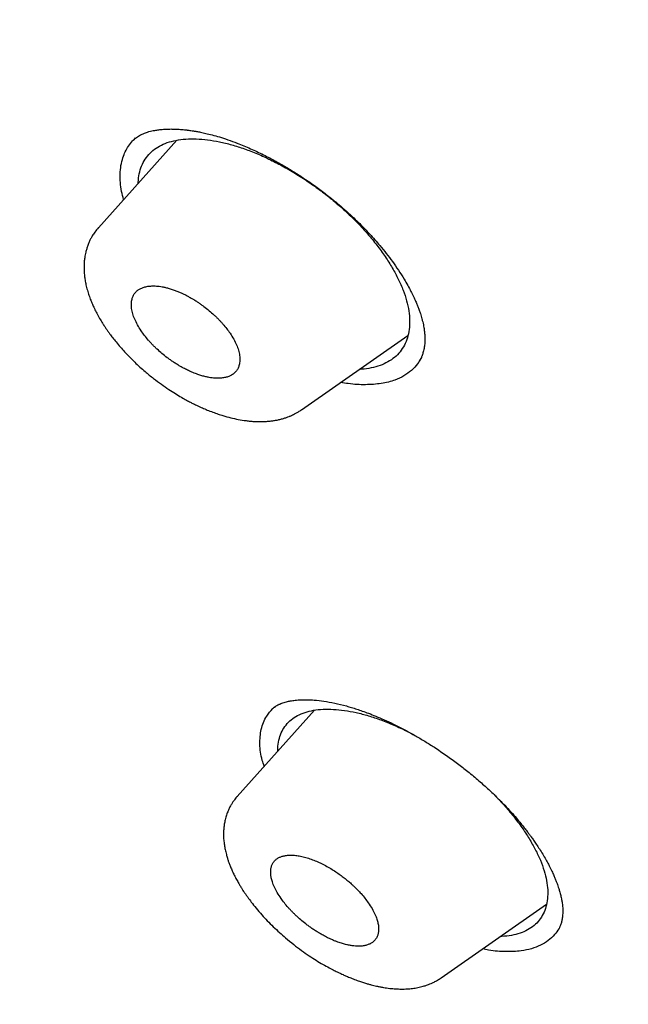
# Model space of a CAD drawing. Header units: millimetres. Extents: x 8 to 601, y 12 to 948.
# Tile 26 of 125: x 525 to 534, y 332 to 346. Entities that reach past the tile are written whole.
import ezdxf

# ---------------------------------------------------------------- set-up
doc = ezdxf.new("R2010")
doc.units = ezdxf.units.MM

msp = doc.modelspace()

# ---------------------------------------------------------------- linework, layer by layer
at = {"color": 7, "linetype": 'Continuous', "lineweight": 30}
for p, q in [((526.841, 344.096), (526.836, 344.091)), ((527.445, 344.084), (526.326, 342.834)), ((529.226, 340.234), (530.744, 341.297)), ((529.411, 335.944), (528.308, 334.712)), ((528.841, 335.988), (528.855, 335.999)), ((531.22, 332.122), (532.722, 333.174))]:
    msp.add_line(p, q, dxfattribs=at)
for points, knots in [([(546.31, 319.917), (546.414, 320.603), (546.621, 321.969), (546.63, 324.249), (546.489, 326.623), (546.21, 329.082), (545.791, 331.861), (545.206, 334.973), (544.448, 338.418), (543.505, 342.325), (542.383, 346.691), (541.162, 351.491), (539.875, 356.343), (538.436, 361.307), (537.042, 365.565), (535.764, 369.067), (534.688, 371.764), (533.463, 374.538), (532.048, 377.395), (530.493, 380.167), (528.807, 382.82), (527.026, 385.31), (525.063, 387.733), (522.988, 390.04), (520.858, 392.223), (518.345, 394.629), (515.447, 397.208), (512.175, 399.906), (508.912, 402.43), (505.667, 404.796), (502.447, 406.995), (499.265, 409.024), (496.13, 410.904), (493.032, 412.693), (489.945, 414.469), (486.867, 416.174), (483.815, 417.75), (480.813, 419.147), (477.885, 420.345), (475.044, 421.346), (472.303, 422.114), (469.989, 422.546), (468.089, 422.689), (466.567, 422.614), (465.194, 422.297), (464.031, 421.679), (463.132, 420.734), (462.45, 419.448), (461.999, 417.891), (461.884, 416.638), (461.829, 416.041)], [0, 0, 0, 0, 0.019898, 0.0396, 0.059164, 0.078622, 0.098012, 0.12334, 0.148581, 0.17373, 0.20787, 0.241963, 0.276211, 0.310624, 0.345209, 0.362608, 0.380134, 0.39781, 0.415671, 0.433755, 0.448995, 0.464411, 0.479836, 0.49507, 0.51012, 0.525029, 0.547188, 0.569187, 0.591087, 0.612948, 0.634795, 0.656565, 0.678193, 0.699626, 0.721058, 0.742686, 0.764457, 0.7863, 0.808166, 0.830063, 0.852062, 0.874222, 0.88913, 0.904182, 0.919413, 0.934843, 0.95025, 0.965501, 0.983579, 1, 1, 1, 1]), ([(544.101, 319.878), (544.186, 320.426), (544.357, 321.522), (544.405, 323.329), (544.343, 325.217), (544.175, 327.181), (543.925, 329.2), (543.545, 331.658), (542.994, 334.581), (542.241, 337.983), (541.364, 341.596), (540.38, 345.404), (539.346, 349.383), (538.284, 353.383), (537.143, 357.436), (535.878, 361.565), (534.681, 365.084), (533.614, 367.955), (532.744, 370.143), (531.787, 372.367), (530.725, 374.631), (529.537, 376.933), (528.317, 379.071), (527.089, 381.024), (525.891, 382.779), (524.595, 384.513), (523.059, 386.396), (521.273, 388.395), (519.254, 390.481), (517.052, 392.606), (514.679, 394.755), (512.145, 396.911), (509.6, 398.956), (507.056, 400.902), (504.307, 402.905), (501.364, 404.924), (498.239, 406.927), (495.143, 408.789), (492.07, 410.567), (489.007, 412.327), (485.964, 414.006), (482.962, 415.547), (480.214, 416.816), (477.723, 417.839), (475.479, 418.657), (473.301, 419.335), (471.201, 419.853), (469.312, 420.167), (467.644, 420.277), (466.197, 420.191), (465.011, 419.908), (464.08, 419.45), (463.376, 418.869), (462.806, 418.135), (462.314, 417.174), (461.937, 415.959), (461.7, 414.479), (461.609, 412.881), (461.637, 411.193), (461.761, 409.436), (462.028, 407.026), (462.513, 403.918), (463.277, 400.079), (464.173, 396.167), (465.154, 392.214), (466.166, 388.247), (467.144, 384.488), (468.132, 380.902), (469.144, 377.483), (470.265, 374.006), (471.363, 370.901), (472.399, 368.189), (473.336, 365.891), (474.36, 363.556), (475.474, 361.184), (476.317, 359.572), (476.739, 358.765)], [0, 0, 0, 0, 0.011709, 0.0234, 0.035079, 0.046745, 0.058401, 0.070053, 0.08835, 0.106637, 0.124908, 0.145647, 0.166375, 0.187119, 0.207887, 0.228673, 0.249479, 0.259892, 0.270315, 0.28075, 0.291198, 0.301658, 0.31213, 0.319994, 0.327864, 0.335737, 0.343609, 0.354092, 0.364563, 0.37502, 0.38755, 0.400066, 0.41258, 0.425091, 0.437599, 0.45323, 0.468841, 0.484431, 0.499999, 0.515569, 0.531166, 0.546782, 0.562408, 0.574915, 0.587424, 0.599934, 0.612454, 0.624987, 0.635443, 0.645912, 0.656393, 0.664263, 0.672136, 0.680006, 0.687871, 0.698343, 0.708803, 0.71925, 0.729685, 0.740108, 0.750521, 0.771326, 0.792113, 0.81288, 0.833624, 0.854353, 0.875091, 0.892532, 0.909986, 0.927451, 0.944927, 0.955919, 0.966921, 0.977933, 0.988958, 1, 1, 1, 1]), ([(492.139, 410.008), (492.234, 409.953), (492.422, 409.845), (492.696, 409.687), (492.957, 409.536), (493.206, 409.392), (493.44, 409.256), (493.66, 409.128), (493.867, 409.008), (494.06, 408.895), (494.243, 408.789), (494.413, 408.689), (494.572, 408.596), (494.718, 408.51), (494.853, 408.431), (494.981, 408.356), (495.107, 408.282), (495.37, 408.127), (495.773, 407.888), (496.32, 407.562), (497.019, 407.141), (497.867, 406.625), (498.864, 406.006), (499.696, 405.478), (500.363, 405.047), (500.865, 404.719), (501.373, 404.384), (501.889, 404.04), (502.417, 403.683), (502.834, 403.399), (503.136, 403.191), (503.319, 403.064), (503.504, 402.936), (503.691, 402.806), (503.88, 402.674), (504.068, 402.543), (504.251, 402.413), (504.429, 402.288), (504.598, 402.168), (504.758, 402.054), (504.907, 401.947), (505.044, 401.849), (505.175, 401.755), (505.313, 401.655), (505.465, 401.545), (505.636, 401.422), (505.817, 401.29), (506.009, 401.149), (506.212, 401), (506.519, 400.775), (506.923, 400.476), (507.399, 400.119), (507.85, 399.778), (508.279, 399.451), (508.706, 399.123), (509.276, 398.682), (509.987, 398.123), (510.668, 397.579), (511.179, 397.167), (511.523, 396.887), (511.876, 396.597), (512.185, 396.342), (512.449, 396.123), (512.663, 395.944), (512.875, 395.766), (513.079, 395.594), (513.268, 395.433), (513.442, 395.285), (513.601, 395.15), (513.745, 395.026), (513.881, 394.91), (514.017, 394.792), (514.163, 394.665), (514.323, 394.526), (514.5, 394.372), (514.695, 394.201), (514.905, 394.016), (515.195, 393.759), (515.556, 393.437), (515.978, 393.055), (516.386, 392.682), (516.784, 392.314), (517.175, 391.949), (517.622, 391.527), (518.125, 391.045), (518.683, 390.501), (519.238, 389.951), (519.789, 389.394), (520.336, 388.83), (520.839, 388.301), (521.299, 387.807), (521.718, 387.349), (522.133, 386.888), (522.543, 386.421), (522.95, 385.951), (523.345, 385.483), (523.729, 385.02), (524.1, 384.561), (524.464, 384.1), (524.823, 383.637), (525.175, 383.171), (525.523, 382.701), (525.869, 382.224), (526.155, 381.819), (526.383, 381.49), (526.555, 381.24), (526.722, 380.994), (526.88, 380.759), (527.026, 380.539), (527.159, 380.336), (527.27, 380.165), (527.36, 380.026), (527.432, 379.914), (527.503, 379.804), (527.576, 379.689), (527.655, 379.564), (527.742, 379.426), (527.835, 379.276), (527.941, 379.105), (528.059, 378.912), (528.188, 378.698), (528.321, 378.477), (528.478, 378.212), (528.654, 377.912), (528.858, 377.558), (529.065, 377.193), (529.275, 376.818), (529.498, 376.411), (529.735, 375.972), (529.984, 375.5), (530.223, 375.036), (530.489, 374.511), (530.779, 373.924), (531.091, 373.274), (531.394, 372.627), (531.688, 371.981), (531.912, 371.476), (532.073, 371.109), (532.172, 370.879), (532.272, 370.647), (532.371, 370.414), (532.47, 370.179), (532.567, 369.947), (532.66, 369.72), (532.746, 369.51), (532.825, 369.317), (532.896, 369.14), (532.964, 368.972), (533.028, 368.812), (533.09, 368.656), (533.153, 368.496), (533.223, 368.317), (533.301, 368.117), (533.387, 367.894), (533.478, 367.658), (533.57, 367.414), (533.663, 367.167), (533.797, 366.81), (533.967, 366.346), (534.167, 365.795), (534.354, 365.267), (534.53, 364.766), (534.7, 364.273), (534.866, 363.786), (535.082, 363.145), (535.344, 362.351), (535.668, 361.347), (536, 360.288), (536.339, 359.176), (536.675, 358.044), (537.008, 356.891), (537.339, 355.718), (537.662, 354.55), (537.977, 353.387), (538.354, 351.97), (538.789, 350.301), (539.283, 348.381), (539.675, 346.852), (539.968, 345.712), (540.161, 344.96), (540.353, 344.21), (540.544, 343.459), (540.734, 342.705), (540.888, 342.093), (541.005, 341.619), (541.088, 341.285), (541.172, 340.943), (541.241, 340.659), (541.295, 340.435), (541.335, 340.273), (541.373, 340.113), (541.41, 339.959), (541.445, 339.815), (541.476, 339.684), (541.504, 339.566), (541.529, 339.46), (541.552, 339.363), (541.574, 339.27), (541.596, 339.175), (541.619, 339.077), (541.644, 338.973), (541.67, 338.863), (541.697, 338.747), (541.725, 338.626), (541.755, 338.496), (541.787, 338.358), (541.82, 338.212), (541.869, 337.998), (541.932, 337.723), (542.006, 337.393), (542.076, 337.075), (542.144, 336.77), (542.208, 336.473), (542.299, 336.051), (542.415, 335.5), (542.57, 334.741), (542.734, 333.907), (542.903, 333), (543.061, 332.101), (543.208, 331.21), (543.341, 330.327), (543.433, 329.654), (543.494, 329.183), (543.527, 328.912), (543.559, 328.642), (543.59, 328.372), (543.619, 328.101), (543.65, 327.794), (543.684, 327.448), (543.71, 327.145), (543.729, 326.915), (543.74, 326.766), (543.75, 326.624), (543.759, 326.498), (543.767, 326.387), (543.773, 326.289), (543.779, 326.197), (543.784, 326.113), (543.788, 326.032), (543.793, 325.945), (543.798, 325.848), (543.803, 325.738), (543.809, 325.618), (543.814, 325.489), (543.819, 325.351), (543.824, 325.205), (543.829, 325.055), (543.832, 324.905), (543.835, 324.757), (543.837, 324.611), (543.839, 324.409), (543.839, 324.153), (543.836, 323.845), (543.829, 323.538), (543.82, 323.288), (543.81, 323.092), (543.802, 322.953), (543.794, 322.813), (543.785, 322.692), (543.778, 322.595), (543.772, 322.523), (543.767, 322.459), (543.762, 322.404), (543.758, 322.358), (543.754, 322.321), (543.751, 322.29), (543.749, 322.259), (543.745, 322.225), (543.741, 322.184), (543.736, 322.139), (543.731, 322.085), (543.724, 322.023), (543.715, 321.95), (543.705, 321.866), (543.693, 321.773), (543.68, 321.669), (543.664, 321.556), (543.645, 321.433), (543.624, 321.3), (543.6, 321.158), (543.572, 321.008), (543.542, 320.851), (543.507, 320.686), (543.468, 320.513), (543.439, 320.396), (543.424, 320.336)], [0, 0, 0, 0, 0.002938, 0.005744, 0.008416, 0.010954, 0.01336, 0.015593, 0.017697, 0.019674, 0.021521, 0.023275, 0.024894, 0.026381, 0.027734, 0.029011, 0.030294, 0.031584, 0.037035, 0.042605, 0.048243, 0.05831, 0.068375, 0.07844, 0.083473, 0.088505, 0.093571, 0.098743, 0.104025, 0.109422, 0.111232, 0.113057, 0.114897, 0.116752, 0.118621, 0.120505, 0.122344, 0.12408, 0.125789, 0.127385, 0.128868, 0.130239, 0.131503, 0.132795, 0.134387, 0.136086, 0.137893, 0.139807, 0.141828, 0.143949, 0.14894, 0.153834, 0.158122, 0.162355, 0.166586, 0.170816, 0.179275, 0.187729, 0.191056, 0.194457, 0.197959, 0.201564, 0.203665, 0.205798, 0.20795, 0.209988, 0.211882, 0.213599, 0.215177, 0.216614, 0.217911, 0.219231, 0.22069, 0.222288, 0.224025, 0.225993, 0.228114, 0.230325, 0.234713, 0.23896, 0.243065, 0.247039, 0.250986, 0.254935, 0.260647, 0.26636, 0.272072, 0.277784, 0.283494, 0.289203, 0.293688, 0.298176, 0.302666, 0.307161, 0.311663, 0.316169, 0.320461, 0.324745, 0.329025, 0.333302, 0.337578, 0.341862, 0.346212, 0.350639, 0.352896, 0.355173, 0.357442, 0.359577, 0.361563, 0.363399, 0.365086, 0.366159, 0.367161, 0.368103, 0.369121, 0.370252, 0.371497, 0.372855, 0.374326, 0.37614, 0.378098, 0.380157, 0.382191, 0.385316, 0.388358, 0.391872, 0.395271, 0.398605, 0.403002, 0.407324, 0.411572, 0.415796, 0.421831, 0.427868, 0.433908, 0.439951, 0.446025, 0.448184, 0.450361, 0.452558, 0.454773, 0.457007, 0.459253, 0.461425, 0.463497, 0.465273, 0.466968, 0.468582, 0.470116, 0.471579, 0.473103, 0.474728, 0.47675, 0.47891, 0.481208, 0.483611, 0.486014, 0.488411, 0.494028, 0.499591, 0.504631, 0.509572, 0.51442, 0.519241, 0.524064, 0.533537, 0.54301, 0.554287, 0.565565, 0.576843, 0.588926, 0.60101, 0.613094, 0.625177, 0.63726, 0.657399, 0.677538, 0.697679, 0.70559, 0.713502, 0.721413, 0.729324, 0.737258, 0.74531, 0.748786, 0.752327, 0.755962, 0.759692, 0.761397, 0.763122, 0.764863, 0.766526, 0.768057, 0.769455, 0.770721, 0.771855, 0.772858, 0.773836, 0.774846, 0.775887, 0.776994, 0.77821, 0.779421, 0.780722, 0.782116, 0.7836, 0.785176, 0.786826, 0.790513, 0.794075, 0.797511, 0.800821, 0.804011, 0.807169, 0.814613, 0.822056, 0.832126, 0.842195, 0.852263, 0.862331, 0.872398, 0.882466, 0.885623, 0.88878, 0.891937, 0.895094, 0.898271, 0.901536, 0.905986, 0.910596, 0.912451, 0.914274, 0.915988, 0.91759, 0.918864, 0.920057, 0.921171, 0.922206, 0.923162, 0.924138, 0.92539, 0.926753, 0.928227, 0.929812, 0.931544, 0.933391, 0.935293, 0.937177, 0.939044, 0.940894, 0.942728, 0.94675, 0.950689, 0.954666, 0.958762, 0.960602, 0.962465, 0.964352, 0.966249, 0.967345, 0.968329, 0.969199, 0.969957, 0.970603, 0.971091, 0.971487, 0.971883, 0.97236, 0.972915, 0.97355, 0.974265, 0.975148, 0.976173, 0.977347, 0.97867, 0.980144, 0.981767, 0.983541, 0.985466, 0.987542, 0.989769, 0.992105, 0.994588, 0.997219, 1, 1, 1, 1]), ([(526.832, 344.094), (526.84, 344.101), (526.854, 344.114), (526.881, 344.133), (526.912, 344.152), (526.939, 344.166), (526.963, 344.177), (526.986, 344.186), (527.014, 344.196), (527.049, 344.207), (527.089, 344.217), (527.135, 344.226), (527.19, 344.235), (527.252, 344.241), (527.315, 344.244), (527.374, 344.245), (527.428, 344.243), (527.476, 344.241), (527.518, 344.238), (527.552, 344.234), (527.577, 344.232), (527.598, 344.229), (527.619, 344.226), (527.648, 344.222), (527.685, 344.217), (527.73, 344.209), (527.789, 344.198), (527.863, 344.182), (527.953, 344.16), (528.057, 344.13), (528.176, 344.092), (528.261, 344.06), (528.306, 344.044)], [0, 0, 0, 0, 0.042924, 0.083043, 0.120096, 0.151524, 0.176688, 0.199017, 0.224932, 0.259574, 0.294994, 0.330472, 0.372676, 0.419763, 0.462736, 0.501234, 0.535209, 0.564645, 0.589535, 0.609854, 0.625586, 0.633219, 0.644966, 0.661019, 0.681382, 0.706063, 0.735067, 0.775583, 0.822336, 0.875324, 0.934546, 1, 1, 1, 1]), ([(526.686, 343.236), (526.676, 343.276), (526.655, 343.36), (526.639, 343.482), (526.635, 343.605), (526.647, 343.724), (526.673, 343.829), (526.709, 343.922), (526.755, 344.002), (526.804, 344.067), (526.843, 344.102), (526.858, 344.116)], [0, 0, 0, 0, 0.105876, 0.224198, 0.346201, 0.471944, 0.601455, 0.70779, 0.816535, 0.927691, 1, 1, 1, 1]), ([(526.896, 343.471), (526.897, 343.496), (526.899, 343.564), (526.922, 343.663), (526.964, 343.769), (527.025, 343.861), (527.103, 343.94), (527.197, 344.004), (527.308, 344.052), (527.434, 344.085), (527.572, 344.103), (527.723, 344.105), (527.884, 344.092), (528.053, 344.064), (528.229, 344.021), (528.411, 343.964), (528.535, 343.914), (528.597, 343.889)], [0, 0, 0, 0, 0.039982, 0.108663, 0.177277, 0.245807, 0.314251, 0.382635, 0.451046, 0.519563, 0.588197, 0.656915, 0.725661, 0.794369, 0.862994, 0.931521, 1, 1, 1, 1]), ([(528.305, 344.044), (528.37, 344.018), (528.495, 343.967), (528.68, 343.879), (528.857, 343.787), (529.024, 343.691), (529.18, 343.593), (529.335, 343.49), (529.485, 343.383), (529.63, 343.272), (529.758, 343.166), (529.871, 343.068), (529.969, 342.978), (530.054, 342.896), (530.13, 342.819), (530.202, 342.742), (530.274, 342.662), (530.353, 342.57), (530.438, 342.466), (530.527, 342.349), (530.612, 342.226), (530.684, 342.112), (530.743, 342.012), (530.787, 341.929), (530.824, 341.854), (530.854, 341.789), (530.877, 341.734), (530.894, 341.691), (530.906, 341.658), (530.915, 341.631), (530.925, 341.603), (530.935, 341.57), (530.946, 341.531), (530.956, 341.49), (530.966, 341.449), (530.974, 341.401), (530.981, 341.351), (530.986, 341.298), (530.987, 341.251), (530.987, 341.211), (530.985, 341.175), (530.981, 341.142), (530.976, 341.11), (530.969, 341.078), (530.961, 341.049), (530.954, 341.027), (530.949, 341.012), (530.944, 340.998), (530.936, 340.979), (530.924, 340.955), (530.907, 340.925), (530.892, 340.904), (530.884, 340.893)], [0, 0, 0, 0, 0.0408367, 0.0797669, 0.1167947, 0.1519153, 0.1851213, 0.2164064, 0.2514063, 0.2836359, 0.3131005, 0.3398075, 0.3637648, 0.3849786, 0.4038378, 0.4230987, 0.4432953, 0.4644246, 0.4921392, 0.5212913, 0.5518637, 0.5838355, 0.6059186, 0.6275919, 0.6468881, 0.6637688, 0.6782456, 0.6903291, 0.6986363, 0.7052657, 0.7120169, 0.7225521, 0.7335496, 0.7464295, 0.7593068, 0.7720037, 0.7908925, 0.8091229, 0.8257991, 0.8408574, 0.8545588, 0.8681723, 0.881102, 0.8966067, 0.9115654, 0.9233, 0.9293394, 0.9359636, 0.9463316, 0.9604696, 0.9783634, 1, 1, 1, 1]), ([(528.597, 343.889), (528.66, 343.862), (528.785, 343.806), (528.974, 343.707), (529.162, 343.597), (529.347, 343.476), (529.528, 343.346), (529.703, 343.206), (529.87, 343.058), (530.027, 342.904), (530.172, 342.746), (530.304, 342.585), (530.422, 342.422), (530.524, 342.26), (530.611, 342.1), (530.68, 341.943), (530.73, 341.791), (530.761, 341.645), (530.773, 341.508), (530.766, 341.38), (530.74, 341.262), (530.697, 341.155), (530.635, 341.061), (530.557, 340.98), (530.461, 340.915), (530.349, 340.865), (530.223, 340.831), (530.124, 340.814), (530.064, 340.814), (530.054, 340.813)], [0, 0, 0, 0, 0.038087, 0.076201, 0.114353, 0.152548, 0.190802, 0.229143, 0.267622, 0.306085, 0.344438, 0.382711, 0.420915, 0.459054, 0.497132, 0.53517, 0.573209, 0.61127, 0.649373, 0.68753, 0.725728, 0.763938, 0.80213, 0.840283, 0.8784, 0.916473, 0.954527, 0.992605, 1, 1, 1, 1]), ([(526.328, 342.836), (526.31, 342.815), (526.278, 342.777), (526.242, 342.722), (526.216, 342.675), (526.195, 342.631), (526.175, 342.583), (526.159, 342.533), (526.147, 342.488), (526.138, 342.449), (526.133, 342.417), (526.129, 342.389), (526.125, 342.358), (526.121, 342.305), (526.121, 342.239), (526.125, 342.166), (526.134, 342.1), (526.145, 342.034), (526.163, 341.962), (526.185, 341.889), (526.209, 341.821), (526.234, 341.758), (526.262, 341.696), (526.295, 341.629), (526.334, 341.558), (526.371, 341.494), (526.403, 341.444), (526.425, 341.411), (526.44, 341.388), (526.453, 341.37), (526.469, 341.347), (526.495, 341.311), (526.533, 341.261), (526.582, 341.199), (526.638, 341.132), (526.702, 341.061), (526.77, 340.989), (526.843, 340.916), (526.918, 340.846), (527.007, 340.768), (527.109, 340.685), (527.222, 340.6), (527.327, 340.528), (527.422, 340.467), (527.508, 340.415), (527.579, 340.375), (527.637, 340.344), (527.688, 340.319), (527.745, 340.291), (527.81, 340.261), (527.883, 340.23), (527.958, 340.2), (528.033, 340.174), (528.118, 340.146), (528.215, 340.12), (528.325, 340.095), (528.417, 340.081), (528.49, 340.073), (528.541, 340.068), (528.594, 340.066), (528.65, 340.065), (528.709, 340.067), (528.765, 340.072), (528.816, 340.078), (528.867, 340.086), (528.917, 340.097), (528.966, 340.11), (529.01, 340.124), (529.042, 340.136), (529.066, 340.146), (529.087, 340.155), (529.114, 340.168), (529.147, 340.185), (529.186, 340.207), (529.212, 340.225), (529.226, 340.234)], [0, 0, 0, 0, 0.019072, 0.034307, 0.045631, 0.056602, 0.070491, 0.082193, 0.094075, 0.103432, 0.110189, 0.116222, 0.123778, 0.132852, 0.153482, 0.170212, 0.183481, 0.198733, 0.21613, 0.23323, 0.249729, 0.262892, 0.277289, 0.292919, 0.309772, 0.326792, 0.337306, 0.345007, 0.349911, 0.353226, 0.357879, 0.367014, 0.379107, 0.394157, 0.412162, 0.428696, 0.447128, 0.466363, 0.484816, 0.502481, 0.529995, 0.555125, 0.577926, 0.598438, 0.616685, 0.632478, 0.643722, 0.653138, 0.664067, 0.679024, 0.69363, 0.709922, 0.725572, 0.740446, 0.763837, 0.786731, 0.810875, 0.823659, 0.834463, 0.845134, 0.858327, 0.872374, 0.885722, 0.897469, 0.908106, 0.920498, 0.932474, 0.943642, 0.952832, 0.95678, 0.961916, 0.968791, 0.97742, 0.987817, 1, 1, 1, 1]), ([(527.747, 340.739), (527.766, 340.732), (527.804, 340.72), (527.857, 340.706), (527.905, 340.696), (527.948, 340.689), (527.986, 340.686), (528.032, 340.684), (528.084, 340.686), (528.14, 340.695), (528.188, 340.709), (528.231, 340.73), (528.268, 340.757), (528.299, 340.791), (528.322, 340.83), (528.34, 340.878), (528.348, 340.938), (528.345, 341.008), (528.328, 341.083), (528.3, 341.161), (528.26, 341.243), (528.212, 341.321), (528.159, 341.393), (528.114, 341.448), (528.075, 341.492), (528.044, 341.525), (528.011, 341.558), (527.967, 341.6), (527.908, 341.652), (527.853, 341.696), (527.814, 341.724), (527.795, 341.738), (527.776, 341.751), (527.756, 341.765), (527.736, 341.778), (527.716, 341.792), (527.697, 341.803), (527.679, 341.814), (527.661, 341.825), (527.637, 341.838), (527.609, 341.854), (527.576, 341.871), (527.537, 341.89), (527.494, 341.91), (527.446, 341.931), (527.393, 341.95), (527.339, 341.967), (527.287, 341.981), (527.239, 341.991), (527.196, 341.998), (527.157, 342.002), (527.111, 342.004), (527.059, 342.002), (527.003, 341.994), (526.955, 341.979), (526.912, 341.959), (526.875, 341.932), (526.844, 341.899), (526.821, 341.86), (526.804, 341.812), (526.795, 341.753), (526.799, 341.682), (526.815, 341.608), (526.844, 341.529), (526.884, 341.447), (526.932, 341.369), (526.984, 341.296), (527.029, 341.241), (527.068, 341.197), (527.099, 341.164), (527.132, 341.131), (527.176, 341.089), (527.235, 341.037), (527.291, 340.992), (527.332, 340.962), (527.354, 340.946), (527.376, 340.93), (527.4, 340.915), (527.423, 340.899), (527.454, 340.88), (527.498, 340.853), (527.553, 340.823), (527.614, 340.793), (527.678, 340.764), (527.723, 340.748), (527.747, 340.739)], [0, 0, 0, 0, 0.012498, 0.024177, 0.035037, 0.045079, 0.054302, 0.062707, 0.079351, 0.095318, 0.110611, 0.125231, 0.141544, 0.15765, 0.173553, 0.189258, 0.209892, 0.230194, 0.250179, 0.269689, 0.289708, 0.310248, 0.326007, 0.342068, 0.350216, 0.358442, 0.366745, 0.375126, 0.390993, 0.408125, 0.412147, 0.416233, 0.420383, 0.424596, 0.428874, 0.433216, 0.437621, 0.440353, 0.444537, 0.449279, 0.455088, 0.461964, 0.469906, 0.478914, 0.48899, 0.500131, 0.512333, 0.523821, 0.534595, 0.544656, 0.554004, 0.562638, 0.579188, 0.595116, 0.610425, 0.625115, 0.641321, 0.657352, 0.673212, 0.688905, 0.709572, 0.729963, 0.750091, 0.769621, 0.789656, 0.810205, 0.825966, 0.842025, 0.850171, 0.858393, 0.866691, 0.875067, 0.891003, 0.908145, 0.912837, 0.917612, 0.92247, 0.927411, 0.932434, 0.937542, 0.94669, 0.960149, 0.971517, 0.984801, 1, 1, 1, 1]), ([(530.928, 340.965), (530.914, 340.94), (530.878, 340.877), (530.797, 340.795), (530.69, 340.716), (530.549, 340.65), (530.368, 340.604), (530.142, 340.589), (529.947, 340.596), (529.823, 340.62), (529.788, 340.627)], [0, 0, 0, 0, 0.080814, 0.202693, 0.324391, 0.445928, 0.608236, 0.771263, 0.934748, 1, 1, 1, 1]), ([(528.801, 335.959), (528.809, 335.966), (528.825, 335.979), (528.847, 335.994), (528.864, 336.005), (528.878, 336.013), (528.889, 336.019), (528.902, 336.025), (528.92, 336.034), (528.946, 336.044), (528.977, 336.055), (529.009, 336.064), (529.038, 336.071), (529.079, 336.079), (529.137, 336.088), (529.219, 336.094), (529.31, 336.095), (529.418, 336.089), (529.547, 336.074), (529.7, 336.047), (529.834, 336.014), (529.941, 335.983), (530.016, 335.959), (530.097, 335.932), (530.187, 335.899), (530.291, 335.858), (530.409, 335.807), (530.494, 335.767), (530.539, 335.746)], [0, 0, 0, 0, 0.037892, 0.068216, 0.090916, 0.10594, 0.117038, 0.130742, 0.147182, 0.174825, 0.206141, 0.234101, 0.257942, 0.27792, 0.328208, 0.381562, 0.43557, 0.48889, 0.56071, 0.635155, 0.712145, 0.745422, 0.778842, 0.812623, 0.850695, 0.894572, 0.944312, 1, 1, 1, 1]), ([(528.694, 335.143), (528.684, 335.172), (528.644, 335.285), (528.625, 335.465), (528.643, 335.68), (528.71, 335.848), (528.784, 335.932), (528.813, 335.965)], [0, 0, 0, 0, 0.079435, 0.31628, 0.561657, 0.824881, 1, 1, 1, 1]), ([(528.889, 335.361), (528.889, 335.384), (528.888, 335.449), (528.908, 335.544), (528.946, 335.646), (529.003, 335.735), (529.076, 335.81), (529.167, 335.87), (529.274, 335.915), (529.397, 335.945), (529.532, 335.96), (529.68, 335.959), (529.838, 335.943), (530.005, 335.913), (530.179, 335.867), (530.36, 335.808), (530.483, 335.757), (530.545, 335.731)], [0, 0, 0, 0, 0.0382873, 0.1070925, 0.1758153, 0.2444505, 0.3130065, 0.3815242, 0.4500754, 0.518726, 0.5874894, 0.6563334, 0.7252004, 0.7940278, 0.8627676, 0.9314072, 1, 1, 1, 1]), ([(530.537, 335.747), (530.589, 335.721), (530.691, 335.67), (530.841, 335.587), (530.984, 335.502), (531.136, 335.407), (531.292, 335.301), (531.451, 335.185), (531.606, 335.065), (531.755, 334.941), (531.895, 334.815), (532.018, 334.698), (532.124, 334.591), (532.214, 334.493), (532.291, 334.406), (532.353, 334.331), (532.404, 334.268), (532.445, 334.215), (532.478, 334.171), (532.509, 334.13), (532.542, 334.083), (532.58, 334.027), (532.624, 333.96), (532.67, 333.887), (532.712, 333.814), (532.753, 333.739), (532.789, 333.667), (532.82, 333.601), (532.843, 333.547), (532.862, 333.5), (532.878, 333.458), (532.893, 333.415), (532.908, 333.368), (532.923, 333.312), (532.936, 333.256), (532.944, 333.208), (532.95, 333.17), (532.953, 333.136), (532.956, 333.099), (532.956, 333.059), (532.954, 333.021), (532.951, 332.989), (532.945, 332.952), (532.936, 332.91), (532.924, 332.875), (532.914, 332.851), (532.907, 332.835), (532.897, 332.817), (532.885, 332.797), (532.875, 332.783), (532.87, 332.776)], [0, 0, 0, 0, 0.034835, 0.068376, 0.10064, 0.131637, 0.171004, 0.208143, 0.243064, 0.282054, 0.317883, 0.350568, 0.380126, 0.406567, 0.42988, 0.450027, 0.467083, 0.481239, 0.492659, 0.50223, 0.514659, 0.529938, 0.548055, 0.568961, 0.589713, 0.608463, 0.631366, 0.650386, 0.665547, 0.67888, 0.692163, 0.703653, 0.718653, 0.737714, 0.758664, 0.775656, 0.788387, 0.800255, 0.815265, 0.832642, 0.849317, 0.864989, 0.880467, 0.907516, 0.934235, 0.942667, 0.953223, 0.966304, 0.981899, 1, 1, 1, 1]), ([(530.545, 335.731), (530.607, 335.703), (530.707, 335.658), (530.808, 335.604), (530.846, 335.583)], [0, 0, 0, 0, 0.621537, 1, 1, 1, 1]), ([(528.31, 334.714), (528.296, 334.698), (528.272, 334.67), (528.242, 334.627), (528.221, 334.593), (528.206, 334.565), (528.19, 334.533), (528.171, 334.49), (528.15, 334.43), (528.133, 334.366), (528.121, 334.302), (528.115, 334.238), (528.112, 334.168), (528.115, 334.093), (528.124, 334.021), (528.136, 333.953), (528.151, 333.89), (528.166, 333.835), (528.181, 333.788), (528.198, 333.743), (528.219, 333.691), (528.244, 333.633), (528.274, 333.572), (528.306, 333.512), (528.338, 333.456), (528.366, 333.41), (528.389, 333.373), (528.41, 333.342), (528.432, 333.31), (528.465, 333.263), (528.513, 333.198), (528.58, 333.114), (528.656, 333.025), (528.739, 332.936), (528.822, 332.852), (528.91, 332.77), (529.007, 332.685), (529.112, 332.599), (529.224, 332.514), (529.332, 332.439), (529.434, 332.373), (529.53, 332.315), (529.605, 332.274), (529.658, 332.246), (529.691, 332.229), (529.719, 332.214), (529.744, 332.202), (529.765, 332.192), (529.79, 332.18), (529.824, 332.165), (529.871, 332.143), (529.933, 332.118), (530, 332.092), (530.066, 332.068), (530.125, 332.049), (530.175, 332.035), (530.218, 332.023), (530.258, 332.013), (530.299, 332.003), (530.346, 331.993), (530.409, 331.982), (530.486, 331.971), (530.571, 331.964), (530.653, 331.961), (530.733, 331.963), (530.812, 331.97), (530.876, 331.981), (530.925, 331.992), (530.959, 332.001), (530.987, 332.009), (531.013, 332.018), (531.042, 332.028), (531.078, 332.043), (531.121, 332.063), (531.17, 332.089), (531.202, 332.11), (531.22, 332.122)], [0, 0, 0, 0, 0.014442, 0.026468, 0.036037, 0.043122, 0.048811, 0.061754, 0.077127, 0.094306, 0.108929, 0.123267, 0.140417, 0.159478, 0.175731, 0.191246, 0.207903, 0.220078, 0.229893, 0.240291, 0.252811, 0.26715, 0.28155, 0.295922, 0.309764, 0.320963, 0.32919, 0.335624, 0.343393, 0.352748, 0.369935, 0.390748, 0.415185, 0.4359, 0.458215, 0.480002, 0.501006, 0.527642, 0.552699, 0.576225, 0.598253, 0.61881, 0.637641, 0.645464, 0.652393, 0.658427, 0.663565, 0.667808, 0.672151, 0.678816, 0.688937, 0.702005, 0.717342, 0.73142, 0.74374, 0.754838, 0.763884, 0.771558, 0.780324, 0.790412, 0.801832, 0.821717, 0.840896, 0.859005, 0.87824, 0.896001, 0.914409, 0.923844, 0.932094, 0.939265, 0.944323, 0.95138, 0.960453, 0.971564, 0.984737, 1, 1, 1, 1]), ([(531.994, 334.719), (532.036, 334.676), (532.127, 334.581), (532.252, 334.43), (532.372, 334.27), (532.477, 334.111), (532.566, 333.954), (532.638, 333.8), (532.693, 333.651), (532.727, 333.509), (532.743, 333.376), (532.74, 333.251), (532.719, 333.136), (532.679, 333.033), (532.622, 332.943), (532.548, 332.866), (532.456, 332.804), (532.348, 332.757), (532.225, 332.727), (532.129, 332.713), (532.072, 332.713), (532.065, 332.713)], [0, 0, 0, 0, 0.04675, 0.102507, 0.158175, 0.213755, 0.269254, 0.324698, 0.380146, 0.435626, 0.491165, 0.546775, 0.602431, 0.658093, 0.713719, 0.769283, 0.824796, 0.880247, 0.935682, 0.991156, 1, 1, 1, 1]), ([(529.746, 332.632), (529.768, 332.625), (529.81, 332.61), (529.87, 332.595), (529.924, 332.584), (529.973, 332.577), (530.025, 332.573), (530.078, 332.574), (530.132, 332.582), (530.179, 332.595), (530.221, 332.615), (530.256, 332.64), (530.285, 332.672), (530.307, 332.709), (530.321, 332.751), (530.328, 332.798), (530.327, 332.848), (530.319, 332.902), (530.303, 332.963), (530.275, 333.032), (530.234, 333.111), (530.185, 333.187), (530.132, 333.259), (530.088, 333.311), (530.052, 333.351), (530.027, 333.377), (530.001, 333.404), (529.974, 333.43), (529.941, 333.461), (529.899, 333.498), (529.849, 333.54), (529.792, 333.583), (529.73, 333.627), (529.661, 333.672), (529.588, 333.715), (529.513, 333.754), (529.439, 333.788), (529.362, 333.818), (529.286, 333.842), (529.212, 333.86), (529.143, 333.871), (529.081, 333.875), (529.024, 333.873), (528.974, 333.865), (528.931, 333.852), (528.892, 333.834), (528.857, 333.809), (528.828, 333.778), (528.806, 333.741), (528.792, 333.699), (528.786, 333.653), (528.786, 333.603), (528.794, 333.549), (528.811, 333.488), (528.838, 333.418), (528.879, 333.339), (528.928, 333.263), (528.981, 333.191), (529.027, 333.137), (529.067, 333.092), (529.099, 333.059), (529.132, 333.026), (529.176, 332.985), (529.234, 332.934), (529.29, 332.89), (529.33, 332.86), (529.352, 332.843), (529.376, 332.827), (529.399, 332.811), (529.424, 332.795), (529.452, 332.777), (529.489, 332.755), (529.539, 332.726), (529.597, 332.696), (529.654, 332.669), (529.704, 332.648), (529.733, 332.637), (529.746, 332.632)], [0, 0, 0, 0, 0.014054, 0.027352, 0.039893, 0.051678, 0.062706, 0.079104, 0.094989, 0.110363, 0.125229, 0.141246, 0.15714, 0.172916, 0.188577, 0.20413, 0.219579, 0.234928, 0.250183, 0.269258, 0.289019, 0.309476, 0.325285, 0.341493, 0.348091, 0.354753, 0.36148, 0.368272, 0.375129, 0.385787, 0.397366, 0.409866, 0.423286, 0.437627, 0.45325, 0.468874, 0.484499, 0.500125, 0.517394, 0.534189, 0.550511, 0.566363, 0.581745, 0.596661, 0.611111, 0.625098, 0.641009, 0.656829, 0.672562, 0.688213, 0.703786, 0.719286, 0.734719, 0.750088, 0.769161, 0.788924, 0.809385, 0.825198, 0.841411, 0.849671, 0.858032, 0.866495, 0.875059, 0.890346, 0.907346, 0.912084, 0.916939, 0.921912, 0.927003, 0.932211, 0.937537, 0.944826, 0.95523, 0.968748, 0.981076, 0.991493, 1, 1, 1, 1]), ([(532.9, 332.823), (532.881, 332.794), (532.839, 332.731), (532.75, 332.652), (532.64, 332.584), (532.51, 332.535), (532.347, 332.5), (532.144, 332.492), (531.957, 332.505), (531.84, 332.53), (531.812, 332.536)], [0, 0, 0, 0, 0.105481, 0.231276, 0.357026, 0.482753, 0.608563, 0.776516, 0.944798, 1, 1, 1, 1])]:
    msp.add_open_spline(points, degree=3, knots=knots, dxfattribs=at)

doc.saveas('drawing.dxf')
